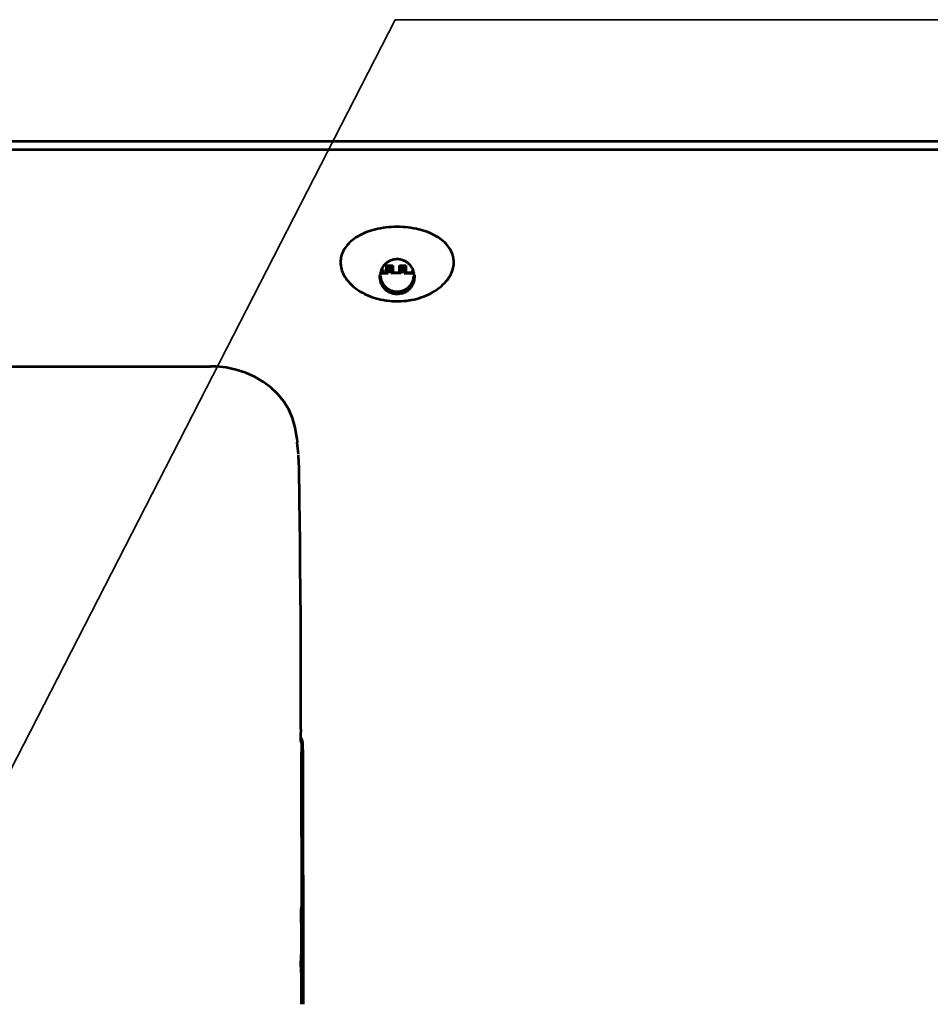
# Model space of a CAD drawing. Header units: millimetres. Extents: x 0 to 820, y 0 to 1200.
# Tile 43 of 81: x 389 to 445, y 710 to 771. Entities that reach past the tile are written whole.
import ezdxf

# ---------------------------------------------------------------- set-up
doc = ezdxf.new("R2010")
doc.units = ezdxf.units.MM
doc.header["$MEASUREMENT"] = 0
doc.layers.add('Layer 1', color=7, linetype='Continuous', lineweight=0)

# ---------------------------------------------------------------- blocks, each defined once
blk = doc.blocks.new('Block_3')
at = {"layer": 'Layer 1', "color": 18, "lineweight": 53, "true_color": 0x010101}
for p, q in [((596.49, 762.66), (70.99, 762.66)), ((354.531, 749.317), (400.744, 749.317)), ((406.065, 744.917), (406.08, 744.628)), ((406.065, 744.917), (406.09, 744.632)), ((406.168, 743.601), (406.157, 743.843)), ((406.303, 726.442), (406.358, 726.327)), ((406.309, 726.234), (406.309, 726.246)), ((406.358, 726.328), (406.395, 726.251)), ((406.39, 726.291), (406.395, 726.251)), ((406.317, 726.212), (406.309, 726.236)), ((406.309, 726.234), (406.309, 726.236)), ((406.407, 726.057), (406.412, 725.945)), ((406.42, 725.684), (406.423, 725.539)), ((406.351, 724.719), (406.349, 725.583)), ((406.423, 725.539), (406.426, 725.384)), ((406.426, 725.385), (406.429, 725.223)), ((406.429, 725.223), (406.43, 725.055)), ((406.431, 725.055), (406.432, 724.882)), ((406.353, 723.835), (406.351, 724.719)), ((406.432, 724.882), (406.433, 724.703)), ((406.433, 724.703), (406.433, 724.528)), ((406.351, 716.05), (406.36, 716.059)), ((406.36, 716.059), (406.44, 716.06)), ((406.317, 713.142), (406.441, 713.142)), ((406.31, 712.342), (406.31, 712.742)), ((406.441, 711.942), (406.317, 711.942)), ((406.317, 711.942), (406.317, 710.042))]:
    blk.add_line(p, q, dxfattribs=at)
for points in [[(415.66, 756.192), (415.63, 756.277), (415.593, 756.361), (415.551, 756.445), (415.503, 756.529), (415.449, 756.612), (415.388, 756.695), (415.321, 756.777), (415.248, 756.859), (415.167, 756.939), (415.081, 757.018), (414.987, 757.096), (414.887, 757.172), (414.781, 757.245), (414.669, 757.316), (414.551, 757.383), (414.475, 757.424), (414.35, 757.486), (414.222, 757.542), (414.089, 757.595), (413.951, 757.644), (413.806, 757.689), (413.655, 757.731), (413.494, 757.77), (413.439, 757.782), (413.264, 757.816), (413.087, 757.845), (412.909, 757.869), (412.729, 757.887), (412.601, 757.896), (412.42, 757.905), (412.239, 757.907), (412.058, 757.905), (411.877, 757.896), (411.749, 757.887), (411.57, 757.869), (411.391, 757.845), (411.215, 757.816), (411.04, 757.782), (410.985, 757.77), (410.825, 757.731), (410.673, 757.689), (410.529, 757.644), (410.39, 757.595), (410.257, 757.542), (410.129, 757.485), (410.005, 757.424), (409.928, 757.383), (409.81, 757.316), (409.698, 757.245), (409.592, 757.171), (409.492, 757.095), (409.398, 757.018), (409.312, 756.939), (409.232, 756.858), (409.158, 756.777), (409.091, 756.695), (409.03, 756.612), (408.976, 756.529), (408.928, 756.445), (408.886, 756.361), (408.85, 756.277), (408.819, 756.192)], [(408.819, 756.192), (408.794, 756.105), (408.775, 756.014), (408.76, 755.921), (408.752, 755.826), (408.749, 755.729), (408.753, 755.63), (408.762, 755.532), (408.766, 755.498), (408.784, 755.4), (408.807, 755.305), (408.835, 755.211), (408.87, 755.118), (408.911, 755.024), (408.959, 754.93), (409.013, 754.837), (409.075, 754.743), (409.143, 754.65), (409.218, 754.556), (409.3, 754.464), (409.325, 754.437), (409.417, 754.346), (409.514, 754.258), (409.616, 754.172), (409.724, 754.09), (409.839, 754.01), (409.959, 753.934), (410.085, 753.861), (410.217, 753.791), (410.313, 753.745), (410.455, 753.681), (410.601, 753.622), (410.751, 753.568), (410.904, 753.52), (411.06, 753.477), (411.219, 753.439), (411.38, 753.406), (411.544, 753.38), (411.614, 753.37), (411.781, 753.351), (411.95, 753.339), (412.121, 753.332), (412.292, 753.331), (412.464, 753.336), (412.637, 753.347), (412.809, 753.364), (412.981, 753.387), (413.018, 753.393), (413.127, 753.411), (413.289, 753.444), (413.445, 753.481), (413.596, 753.523), (413.743, 753.57), (413.886, 753.622), (414.025, 753.679), (414.161, 753.74), (414.295, 753.808), (414.405, 753.868), (414.532, 753.945), (414.655, 754.025), (414.771, 754.108), (414.881, 754.194), (414.985, 754.282), (415.082, 754.372), (415.172, 754.464), (415.255, 754.556), (415.331, 754.649), (415.4, 754.743), (415.462, 754.837), (415.517, 754.931), (415.566, 755.026), (415.608, 755.12), (415.644, 755.215), (415.674, 755.31), (415.697, 755.405)], [(415.697, 755.405), (415.706, 755.449), (415.714, 755.494), (415.72, 755.54), (415.725, 755.586), (415.728, 755.633), (415.731, 755.68), (415.731, 755.727), (415.731, 755.739), (415.73, 755.786), (415.728, 755.833), (415.724, 755.88), (415.719, 755.926), (415.712, 755.972), (415.704, 756.017), (415.695, 756.062), (415.685, 756.106), (415.673, 756.149), (415.66, 756.192)], [(412.244, 755.915), (412.208, 755.914), (412.171, 755.912), (412.134, 755.909), (412.097, 755.904), (412.059, 755.898), (412.021, 755.89), (411.984, 755.881), (411.946, 755.871), (411.908, 755.858), (411.871, 755.845), (411.834, 755.83), (411.825, 755.827), (411.789, 755.81), (411.753, 755.792), (411.718, 755.774), (411.684, 755.754), (411.65, 755.732), (411.618, 755.71), (411.587, 755.687), (411.556, 755.663), (411.527, 755.638), (411.5, 755.612), (411.473, 755.586), (411.447, 755.558), (411.423, 755.531), (411.4, 755.501), (411.377, 755.471), (411.356, 755.44), (411.335, 755.408), (411.316, 755.375), (411.298, 755.34), (411.281, 755.305), (411.265, 755.27), (411.25, 755.234), (411.237, 755.197), (411.225, 755.16), (411.214, 755.122), (411.214, 755.121), (411.205, 755.083), (411.197, 755.045), (411.19, 755.007), (411.185, 754.969), (411.182, 754.93)], [(411.717, 755.359), (411.717, 755.359), (411.711, 755.361), (411.706, 755.363), (411.7, 755.366), (411.695, 755.369), (411.69, 755.371), (411.685, 755.374), (411.68, 755.378), (411.675, 755.381), (411.67, 755.385), (411.666, 755.389)], [(411.84, 755.359), (411.828, 755.355), (411.816, 755.352), (411.804, 755.35), (411.791, 755.349), (411.779, 755.348), (411.766, 755.349), (411.753, 755.35), (411.741, 755.352), (411.729, 755.355), (411.717, 755.359)], [(411.892, 755.389), (411.887, 755.385), (411.883, 755.381), (411.878, 755.378), (411.873, 755.375), (411.867, 755.371), (411.867, 755.371), (411.862, 755.368), (411.856, 755.366), (411.851, 755.363), (411.845, 755.361), (411.84, 755.359)], [(413.297, 754.93), (413.294, 754.968), (413.289, 755.007), (413.283, 755.045), (413.274, 755.083), (413.266, 755.119), (413.255, 755.156), (413.243, 755.194), (413.23, 755.231), (413.216, 755.267), (413.2, 755.302), (413.183, 755.337), (413.165, 755.371), (413.146, 755.405), (413.125, 755.437), (413.104, 755.468), (413.082, 755.498), (413.059, 755.528), (413.034, 755.556), (413.009, 755.583), (412.982, 755.61), (412.954, 755.636), (412.926, 755.661), (412.895, 755.685), (412.864, 755.708), (412.832, 755.73), (412.799, 755.752), (412.764, 755.772), (412.729, 755.791), (412.694, 755.809), (412.657, 755.825), (412.654, 755.826), (412.617, 755.842), (412.58, 755.855), (412.542, 755.868), (412.505, 755.879), (412.467, 755.888), (412.43, 755.896), (412.392, 755.903), (412.354, 755.908), (412.317, 755.911), (412.281, 755.914), (412.244, 755.915)], [(412.518, 755.359), (412.517, 755.359), (412.512, 755.361), (412.506, 755.363), (412.501, 755.366), (412.495, 755.369), (412.49, 755.371), (412.485, 755.374), (412.48, 755.378), (412.475, 755.381), (412.47, 755.385), (412.466, 755.389)], [(412.64, 755.359), (412.628, 755.355), (412.616, 755.352), (412.604, 755.35), (412.591, 755.349), (412.579, 755.348), (412.566, 755.349), (412.554, 755.35), (412.542, 755.352), (412.529, 755.355), (412.518, 755.359)], [(412.692, 755.389), (412.688, 755.385), (412.683, 755.381), (412.678, 755.378), (412.673, 755.375), (412.668, 755.371), (412.667, 755.371), (412.662, 755.368), (412.657, 755.366), (412.651, 755.363), (412.646, 755.361), (412.64, 755.359)], [(411.87, 753.832), (411.836, 753.844), (411.803, 753.858), (411.769, 753.874), (411.736, 753.891), (411.703, 753.909), (411.67, 753.929), (411.638, 753.95), (411.607, 753.972), (411.576, 753.995), (411.546, 754.02), (411.546, 754.02), (411.517, 754.046), (411.489, 754.073), (411.462, 754.101), (411.436, 754.13), (411.412, 754.159), (411.388, 754.189), (411.366, 754.219), (411.345, 754.25), (411.326, 754.282), (411.308, 754.314), (411.291, 754.348), (411.275, 754.382), (411.26, 754.417), (411.246, 754.453), (411.234, 754.49), (411.222, 754.527), (411.212, 754.566), (411.203, 754.605), (411.196, 754.644), (411.19, 754.684), (411.185, 754.725), (411.181, 754.765), (411.18, 754.806), (411.179, 754.847), (411.18, 754.888), (411.182, 754.929), (411.182, 754.93)], [(413.24, 754.903), (413.239, 754.862), (413.236, 754.821), (413.231, 754.781), (413.225, 754.739), (413.217, 754.698), (413.207, 754.656), (413.195, 754.615), (413.182, 754.574), (413.176, 754.559), (413.161, 754.519), (413.143, 754.479), (413.124, 754.44), (413.103, 754.403), (413.081, 754.366), (413.058, 754.33), (413.033, 754.296), (413.007, 754.263), (412.98, 754.232), (412.952, 754.202), (412.923, 754.173), (412.892, 754.146), (412.861, 754.12), (412.827, 754.094), (412.793, 754.071), (412.757, 754.048), (412.72, 754.027), (412.683, 754.008), (412.644, 753.99), (412.604, 753.973), (412.571, 753.961), (412.53, 753.947), (412.489, 753.936), (412.448, 753.926), (412.406, 753.918), (412.364, 753.912), (412.322, 753.907), (412.281, 753.905), (412.239, 753.904), (412.198, 753.905), (412.157, 753.907), (412.115, 753.912), (412.073, 753.918), (412.031, 753.926), (411.99, 753.936), (411.949, 753.948), (411.908, 753.961), (411.875, 753.973), (411.835, 753.99), (411.796, 754.008), (411.759, 754.027), (411.722, 754.048), (411.686, 754.071), (411.651, 754.094), (411.618, 754.12), (411.586, 754.146), (411.556, 754.173), (411.527, 754.202), (411.499, 754.232), (411.472, 754.263), (411.446, 754.296), (411.421, 754.33), (411.398, 754.366), (411.376, 754.403), (411.355, 754.441), (411.336, 754.479), (411.319, 754.519), (411.303, 754.559), (411.298, 754.574), (411.284, 754.615), (411.272, 754.656), (411.262, 754.698), (411.254, 754.739), (411.248, 754.781), (411.243, 754.821), (411.24, 754.862), (411.24, 754.903)], [(413.297, 754.93), (413.3, 754.891), (413.301, 754.85), (413.3, 754.809), (413.298, 754.768), (413.295, 754.728), (413.29, 754.687), (413.284, 754.647), (413.277, 754.608), (413.268, 754.569), (413.258, 754.531), (413.247, 754.493), (413.234, 754.456), (413.221, 754.42), (413.206, 754.385), (413.19, 754.35), (413.173, 754.317), (413.155, 754.285), (413.135, 754.253), (413.115, 754.222), (413.092, 754.191), (413.069, 754.161), (413.044, 754.131), (413.019, 754.103), (412.992, 754.075), (412.964, 754.048), (412.938, 754.024), (412.908, 754), (412.878, 753.976), (412.847, 753.954), (412.815, 753.932), (412.783, 753.913), (412.75, 753.894), (412.717, 753.877), (412.683, 753.861), (412.65, 753.847), (412.616, 753.834)], [(412.616, 753.834), (412.596, 753.827), (412.559, 753.815), (412.521, 753.805), (412.483, 753.796), (412.445, 753.788), (412.406, 753.782), (412.367, 753.777), (412.327, 753.773), (412.287, 753.771), (412.247, 753.77), (412.207, 753.77), (412.18, 753.771), (412.14, 753.774), (412.1, 753.778), (412.06, 753.784), (412.021, 753.791), (411.982, 753.799), (411.944, 753.809), (411.907, 753.82), (411.87, 753.832)], [(406.065, 744.916), (405.966, 745.558), (405.799, 746.121), (405.562, 746.654), (405.258, 747.152), (404.891, 747.609), (404.466, 748.018), (403.99, 748.377), (403.468, 748.681), (402.909, 748.928), (402.32, 749.116), (401.71, 749.243), (401.084, 749.308), (400.743, 749.317)], [(406.168, 743.601), (406.182, 742.88), (406.208, 741.247), (406.229, 739.614), (406.24, 738.702), (406.254, 737.068), (406.266, 735.435), (406.276, 733.802), (406.282, 732.169), (406.288, 730.536), (406.291, 728.903), (406.295, 727.27)], [(406.309, 726.236), (406.309, 726.243), (406.307, 726.3), (406.305, 726.356), (406.304, 726.404), (406.303, 726.46), (406.301, 726.516), (406.3, 726.573), (406.299, 726.629), (406.299, 726.685), (406.298, 726.741), (406.297, 726.797)], [(406.395, 726.251), (406.397, 726.232), (406.399, 726.196), (406.402, 726.154), (406.404, 726.108), (406.407, 726.057)], [(406.309, 726.234), (406.309, 726.234), (406.309, 726.234), (406.309, 726.234), (406.309, 726.234)], [(406.354, 726.058), (406.354, 726.057), (406.353, 726.02), (406.352, 725.983), (406.351, 725.947), (406.35, 725.91), (406.35, 725.873), (406.35, 725.836), (406.349, 725.799), (406.349, 725.762), (406.349, 725.725), (406.349, 725.688)], [(406.349, 725.688), (406.349, 725.683), (406.349, 725.678), (406.349, 725.673), (406.349, 725.668), (406.349, 725.662), (406.349, 725.657), (406.349, 725.652), (406.349, 725.647), (406.349, 725.642), (406.349, 725.637)], [(406.358, 726.092), (406.357, 726.093), (406.357, 726.093), (406.357, 726.092), (406.356, 726.09), (406.356, 726.085), (406.355, 726.08), (406.355, 726.074), (406.355, 726.071), (406.355, 726.067), (406.354, 726.064), (406.354, 726.061), (406.354, 726.058)], [(406.412, 725.945), (406.414, 725.884), (406.416, 725.82), (406.418, 725.754), (406.42, 725.684)], [(406.349, 725.637), (406.349, 725.632), (406.349, 725.626), (406.349, 725.621), (406.349, 725.615), (406.349, 725.61), (406.349, 725.605), (406.349, 725.599), (406.349, 725.594), (406.349, 725.588), (406.349, 725.583)], [(406.434, 724.529), (406.436, 723.08), (406.437, 721.631), (406.438, 720.183), (406.439, 718.734), (406.44, 717.286), (406.44, 715.837), (406.44, 714.388), (406.44, 712.939), (406.441, 711.491), (406.441, 710.042)], [(406.36, 716.059), (406.36, 716.837), (406.359, 717.615), (406.359, 718.392), (406.358, 719.17), (406.358, 719.947), (406.357, 720.725), (406.356, 721.502), (406.355, 722.28), (406.354, 723.058), (406.353, 723.835)], [(406.317, 715.053), (406.317, 715.129), (406.318, 715.229), (406.318, 715.328), (406.319, 715.428), (406.32, 715.448), (406.321, 715.548), (406.323, 715.648), (406.327, 715.747), (406.328, 715.771), (406.332, 715.871), (406.333, 715.899), (406.335, 715.935), (406.337, 715.965), (406.339, 715.978), (406.342, 716.004), (406.344, 716.025), (406.344, 716.026), (406.344, 716.035), (406.346, 716.041), (406.348, 716.046), (406.351, 716.05)], [(406.317, 715.053), (406.317, 714.862), (406.317, 714.671), (406.317, 714.48), (406.317, 714.289), (406.317, 714.098), (406.317, 713.906), (406.317, 713.715), (406.317, 713.524), (406.317, 713.333), (406.317, 713.142)], [(406.317, 713.142), (406.315, 713.102), (406.314, 713.062), (406.314, 713.062), (406.313, 713.022), (406.312, 712.982), (406.312, 712.942), (406.311, 712.902), (406.311, 712.862), (406.311, 712.822), (406.31, 712.782), (406.31, 712.742)], [(406.31, 712.342), (406.31, 712.307), (406.311, 712.267), (406.311, 712.227), (406.311, 712.222), (406.311, 712.182), (406.312, 712.142), (406.312, 712.102), (406.313, 712.062), (406.314, 712.022), (406.316, 711.982), (406.317, 711.942)]]:
    blk.add_lwpolyline(points, dxfattribs=at)
for points in [[(406.152, 743.914), (406.132, 744.153), (406.111, 744.392), (406.09, 744.632)], [(406.295, 727.27), (406.295, 727.207), (406.295, 727.144), (406.295, 727.081)], [(406.295, 727.081), (406.296, 726.987), (406.296, 726.892), (406.297, 726.797)], [(406.358, 726.092), (406.344, 726.132), (406.331, 726.172), (406.317, 726.212)], [(406.412, 726.007), (406.394, 726.035), (406.376, 726.063), (406.358, 726.092)], [(406.426, 725.457), (406.4, 725.499), (406.375, 725.541), (406.349, 725.583)]]:
    blk.add_open_spline(points, degree=3, dxfattribs=at)
blk = doc.blocks.new('Block_33')
at = {"layer": 'Layer 1', "color": 250, "lineweight": 35, "true_color": 0x1d1d1b}
for p, q in [((376.693, 701.595), (412.116, 770.664)), ((412.117, 770.663), (480.696, 770.663))]:
    blk.add_line(p, q, dxfattribs=at)
at = {"layer": 'Layer 1', "color": 18, "lineweight": 53, "true_color": 0x010101}
for p, q in [((70.94, 763.177), (596.54, 763.177)), ((411.579, 755.534), (411.979, 755.534)), ((411.579, 755.534), (411.679, 755.497)), ((411.579, 755.101), (411.579, 755.534)), ((411.879, 755.497), (411.679, 755.497)), ((411.679, 755.497), (411.679, 755.064)), ((411.879, 755.497), (411.978, 755.534)), ((411.879, 755.064), (411.879, 755.497)), ((411.979, 755.534), (411.979, 755.101)), ((412.379, 755.534), (412.779, 755.534)), ((412.379, 755.534), (412.478, 755.497)), ((412.379, 755.101), (412.379, 755.534)), ((412.479, 755.497), (412.679, 755.497)), ((412.479, 755.497), (412.479, 755.064)), ((412.679, 755.497), (412.779, 755.534)), ((412.679, 755.064), (412.679, 755.497)), ((412.779, 755.534), (412.779, 755.101)), ((411.279, 755.064), (411.279, 755.162)), ((411.279, 755.064), (411.378, 755.101)), ((411.279, 755.064), (411.679, 755.064)), ((411.309, 755.249), (411.379, 755.274)), ((411.318, 755.274), (411.379, 755.274)), ((411.379, 755.274), (411.379, 755.101)), ((411.379, 755.101), (411.578, 755.101)), ((411.679, 755.064), (411.578, 755.101)), ((412.479, 755.064), (411.878, 755.064)), ((411.879, 755.064), (411.978, 755.101)), ((411.979, 755.101), (412.379, 755.101)), ((412.479, 755.064), (412.379, 755.101)), ((412.779, 755.101), (412.679, 755.064)), ((412.679, 755.064), (413.221, 755.064)), ((412.779, 755.101), (413.179, 755.101)), ((413.179, 755.101), (413.179, 755.225)), ((413.219, 755.086), (413.179, 755.101))]:
    blk.add_line(p, q, dxfattribs=at)

msp = doc.modelspace()

# ---------------------------------------------------------------- block references
at = {"layer": 'Layer 1'}
for name in ['Block_3', 'Block_33']:
    msp.add_blockref(name, (0, 0), dxfattribs=at)

doc.saveas('drawing.dxf')
